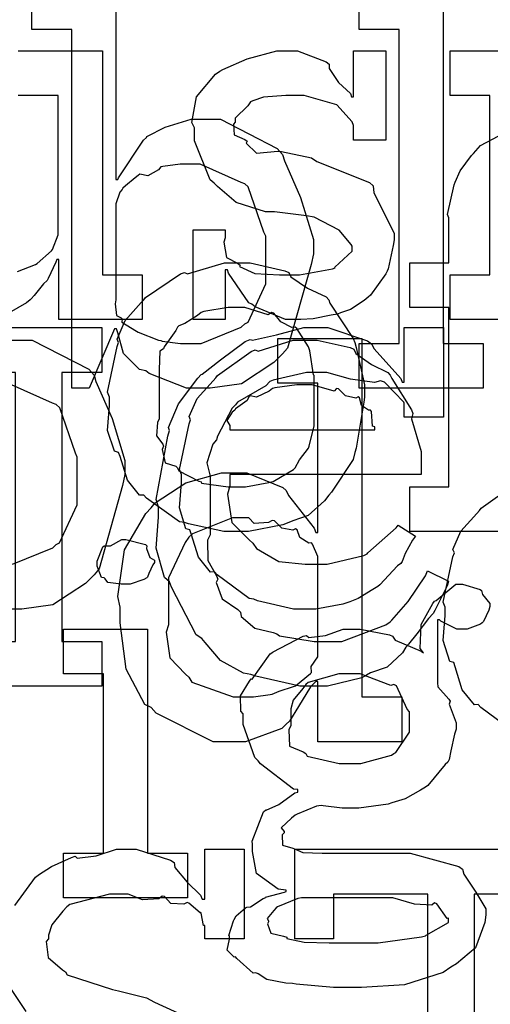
# Model space of a CAD drawing. Extents: x 0 to 8.5, y 0 to 11.
# Tile 114 of 256: x 3.41 to 3.555, y 4.233 to 4.538. Entities that reach past the tile are written whole.
import ezdxf

# ---------------------------------------------------------------- set-up
doc = ezdxf.new("R2010")
doc.units = 0
doc.layers.get('0').update_dxf_attribs({"linetype": 'CONTINUOUS'})

msp = doc.modelspace()

# ---------------------------------------------------------------- linework, layer by layer
at = {"color": 0}
for points in [[(3.4394, 4.54921), (3.4394, 4.48888), (3.44006, 4.48888), (3.44026, 4.48942), (3.44792, 4.50103), (3.44894, 4.5019), (3.449, 4.50217), (3.45469, 4.5051), (3.46272, 4.50754), (3.46544, 4.50754), (3.47185, 4.50754), (3.48942, 4.49854), (3.49104, 4.49669), (3.4916, 4.49468), (3.49664, 4.48329), (3.5006, 4.47026), (3.5006, 4.46588), (3.49989, 4.46251), (3.49262, 4.43668), (3.49104, 4.43485), (3.48839, 4.43218), (3.47831, 4.42557), (3.46864, 4.42421), (3.46544, 4.42421), (3.46544, 4.42421), (3.46126, 4.42421), (3.44976, 4.42876), (3.44874, 4.42964), (3.44678, 4.43007), (3.44179, 4.43494), (3.44006, 4.4414), (3.43961, 4.44265), (3.43896, 4.44265), (3.43115, 4.42421), (3.42572, 4.42421), (3.42572, 4.53532), (3.41336, 4.53532), (3.41336, 4.54921)], [(3.40918, 4.52881), (3.43522, 4.52881), (3.43522, 4.45936), (3.4476, 4.45936), (3.4476, 4.44547), (3.42176, 4.44547), (3.42176, 4.46414), (3.42111, 4.46414), (3.42085, 4.46326), (3.4184, 4.45822), (3.41808, 4.45763), (3.41704, 4.45654), (3.41411, 4.45296), (3.41319, 4.45188), (3.41288, 4.45156), (3.41174, 4.45063), (3.40636, 4.44754)], [(3.4089, 4.46035), (3.41456, 4.46257), (3.41504, 4.46283), (3.41504, 4.46283), (3.41949, 4.46674), (3.41982, 4.46718), (3.41982, 4.46718), (3.42156, 4.47174), (3.42156, 4.47325), (3.42156, 4.51492), (3.40918, 4.51492)], [(3.5721, 4.37978), (3.53043, 4.37978), (3.53043, 4.39367), (3.53043, 4.39367), (3.54258, 4.39367), (3.54258, 4.44922), (3.53043, 4.44922), (3.53043, 4.46311), (3.54258, 4.46311), (3.54258, 4.477), (3.5421, 4.47803), (3.54422, 4.48725), (3.54454, 4.48807), (3.54454, 4.48807), (3.54601, 4.49154), (3.54958, 4.49636), (3.55018, 4.49696), (3.55018, 4.49696), (3.5524, 4.49946), (3.55783, 4.50228)], [(3.40707, 4.43913), (3.41347, 4.43913), (3.43104, 4.43012), (3.43267, 4.42828), (3.43321, 4.42626), (3.43826, 4.41488), (3.44222, 4.40186), (3.44222, 4.39746), (3.44151, 4.3941), (3.43425, 4.36828), (3.43267, 4.36643), (3.43001, 4.36376), (3.41992, 4.35715), (3.41026, 4.35579), (3.40707, 4.35579)], [(3.40744, 4.36968), (3.41986, 4.37478), (3.42096, 4.37576), (3.42199, 4.37631), (3.42746, 4.38813), (3.42746, 4.39204), (3.42746, 4.40289), (3.42686, 4.40414), (3.42204, 4.41818), (3.42096, 4.41917), (3.41982, 4.41954), (3.40713, 4.42524)], [(3.56239, 4.31799), (3.55246, 4.32531), (3.55165, 4.32617), (3.55046, 4.32611), (3.54671, 4.33074), (3.54449, 4.33794), (3.54406, 4.33919), (3.54281, 4.33957), (3.54081, 4.34608), (3.54144, 4.35379), (3.54144, 4.35633), (3.54081, 4.35792), (3.54378, 4.37201), (3.54428, 4.37326), (3.54383, 4.37429), (3.54628, 4.37993), (3.55122, 4.38542), (3.55208, 4.38629), (3.55257, 4.38704), (3.56304, 4.39447)], [(3.4081, 4.26389), (3.4145, 4.27268), (3.41531, 4.27333), (3.41542, 4.27349), (3.41949, 4.27604), (3.42567, 4.27886), (3.42681, 4.27919), (3.42746, 4.2786), (3.43326, 4.27935), (3.43961, 4.28136), (3.44179, 4.28136), (3.44569, 4.28136), (3.45637, 4.27794), (3.45742, 4.27724), (3.45768, 4.27576), (3.46149, 4.27115), (3.46565, 4.26714), (3.4661, 4.26594), (3.46696, 4.26594), (3.46696, 4.28136), (3.47911, 4.28136), (3.47911, 4.25358), (3.46696, 4.25358), (3.46696, 4.25771), (3.46658, 4.25776), (3.46588, 4.26156), (3.46565, 4.26183), (3.4655, 4.26172), (3.46203, 4.26465), (3.46153, 4.26486), (3.46044, 4.26438), (3.45643, 4.2646), (3.45443, 4.26676), (3.45372, 4.26682), (3.45269, 4.266), (3.44769, 4.26568), (3.44325, 4.26747), (3.44179, 4.26747), (3.43739, 4.26747), (3.42518, 4.26421), (3.42421, 4.26357), (3.42301, 4.26221), (3.41954, 4.25797), (3.41857, 4.25472), (3.41857, 4.25358), (3.41781, 4.25276), (3.4184, 4.24778), (3.4229, 4.24403), (3.42378, 4.24338), (3.42437, 4.24246), (3.43838, 4.2379), (3.44026, 4.23753), (3.44894, 4.23535), (3.45139, 4.23394), (3.47076, 4.22515)], [(3.41162, 4.23112), (3.40642, 4.23888)]]:
    msp.add_lwpolyline(points, dxfattribs=at)
for points in [[(3.51476, 4.4381), (3.52713, 4.4381), (3.52713, 4.53532), (3.51476, 4.53532), (3.51476, 4.54921), (3.54081, 4.54921), (3.54081, 4.4381), (3.55317, 4.4381), (3.55317, 4.42421), (3.51476, 4.42421), (3.51476, 4.4381)], [(3.49544, 4.44547), (3.49197, 4.44547), (3.48253, 4.44949), (3.48156, 4.45025), (3.48058, 4.45068), (3.47428, 4.4599), (3.47396, 4.46089), (3.47331, 4.46089), (3.47331, 4.44547), (3.46332, 4.44547), (3.46332, 4.47325), (3.47331, 4.47325), (3.47331, 4.47086), (3.47287, 4.46951), (3.47364, 4.46474), (3.47711, 4.46294), (3.47786, 4.4624), (3.47775, 4.46197), (3.48247, 4.45975), (3.49007, 4.45936), (3.49262, 4.45936), (3.49631, 4.45936), (3.50651, 4.46121), (3.50738, 4.46153), (3.50722, 4.46175), (3.51258, 4.46664), (3.51258, 4.46826), (3.51226, 4.46875), (3.50857, 4.47319), (3.50082, 4.47726), (3.49849, 4.4776), (3.4885, 4.47889), (3.48579, 4.47889), (3.47667, 4.48172), (3.47086, 4.48676), (3.46983, 4.48779), (3.46858, 4.48882), (3.46376, 4.50092), (3.46376, 4.50493), (3.46289, 4.50651), (3.46442, 4.51449), (3.47026, 4.52149), (3.47157, 4.52251), (3.4725, 4.52294), (3.48008, 4.52632), (3.48931, 4.52881), (3.4924, 4.52881), (3.49567, 4.52881), (3.50456, 4.52539), (3.50543, 4.52468), (3.50543, 4.52328), (3.5084, 4.51899), (3.51204, 4.51557), (3.51238, 4.51449), (3.51303, 4.51449), (3.51303, 4.52881), (3.523, 4.52881), (3.523, 4.50103), (3.51303, 4.50103), (3.51303, 4.50558), (3.51264, 4.50678), (3.50782, 4.51204), (3.49772, 4.51492), (3.49436, 4.51492), (3.49203, 4.51492), (3.48514, 4.51443), (3.48188, 4.51329), (3.48113, 4.51297), (3.48031, 4.51167), (3.47635, 4.50792), (3.47635, 4.50667), (3.47586, 4.50603), (3.47607, 4.50276), (3.47939, 4.50125), (3.48004, 4.50082), (3.47982, 4.50017), (3.48301, 4.49707), (3.48953, 4.49772), (3.49067, 4.49756), (3.5, 4.49561), (3.50168, 4.49447), (3.51801, 4.48796), (3.5191, 4.48693), (3.51932, 4.48481), (3.52268, 4.47803), (3.52561, 4.47217), (3.52561, 4.47021), (3.52533, 4.46847), (3.52376, 4.46121), (3.52344, 4.46044), (3.52306, 4.45964), (3.51824, 4.45301), (3.51758, 4.45242), (3.51628, 4.45139), (3.5121, 4.44862), (3.50896, 4.44754), (3.50803, 4.44721), (3.50612, 4.44683), (3.50049, 4.44569), (3.49669, 4.44547), (3.49544, 4.44547)], [(3.54292, 4.45936), (3.55528, 4.45936), (3.55528, 4.51492), (3.54292, 4.51492), (3.54292, 4.52881), (3.56896, 4.52881), (3.56896, 4.45936), (3.58132, 4.45936), (3.58132, 4.44547), (3.54292, 4.44547), (3.54292, 4.45936)], [(3.46132, 4.4381), (3.46582, 4.4381), (3.47825, 4.44319), (3.47933, 4.44417), (3.48036, 4.44472), (3.48583, 4.45654), (3.48583, 4.46044), (3.48583, 4.47131), (3.48525, 4.47254), (3.48042, 4.4866), (3.47933, 4.48757), (3.47819, 4.48796), (3.4655, 4.49365), (3.46132, 4.49365), (3.45931, 4.49365), (3.45394, 4.49294), (3.45329, 4.49278), (3.45264, 4.49186), (3.44928, 4.49007), (3.44683, 4.4905), (3.44635, 4.49018), (3.44536, 4.48936), (3.44239, 4.48693), (3.44157, 4.48617), (3.44135, 4.48583), (3.44065, 4.48497), (3.4394, 4.48139), (3.4394, 4.48019), (3.4394, 4.45156), (3.43924, 4.45042), (3.43956, 4.44678), (3.44103, 4.44607), (3.44135, 4.44569), (3.44129, 4.44472), (3.44581, 4.44189), (3.44635, 4.44157), (3.44635, 4.44157), (3.45264, 4.43913), (3.45329, 4.43896), (3.45378, 4.43875), (3.45942, 4.4381), (3.46132, 4.4381)], [(3.47694, 4.37978), (3.47287, 4.37978), (3.46186, 4.38217), (3.46067, 4.3826), (3.45915, 4.38286), (3.44894, 4.39019), (3.44808, 4.39106), (3.44678, 4.39106), (3.44303, 4.39578), (3.44069, 4.40306), (3.44026, 4.40429), (3.43901, 4.40468), (3.43679, 4.41108), (3.43744, 4.41889), (3.43744, 4.42144), (3.43679, 4.42301), (3.43978, 4.43712), (3.44026, 4.43837), (3.43983, 4.43946), (3.44228, 4.44521), (3.44721, 4.45074), (3.44808, 4.45161), (3.44857, 4.45236), (3.45942, 4.45964), (3.46067, 4.46007), (3.46164, 4.45969), (3.4731, 4.46311), (3.47694, 4.46311), (3.48096, 4.46311), (3.49175, 4.46061), (3.493, 4.46007), (3.4936, 4.45871), (3.49881, 4.45518), (3.5045, 4.45258), (3.50537, 4.45161), (3.50569, 4.45053), (3.51292, 4.43967), (3.5134, 4.43837), (3.51389, 4.43685), (3.51644, 4.42529), (3.51644, 4.42144), (3.51617, 4.41986), (3.51389, 4.4056), (3.5134, 4.40429), (3.51292, 4.40218), (3.50624, 4.39204), (3.50537, 4.39106), (3.50407, 4.38932), (3.49897, 4.38482), (3.49419, 4.38314), (3.493, 4.3826), (3.4911, 4.38189), (3.48047, 4.37978), (3.47694, 4.37978)], [(3.47694, 4.39367), (3.4796, 4.39367), (3.48682, 4.39497), (3.48757, 4.39518), (3.48813, 4.39535), (3.49447, 4.39908), (3.49496, 4.39953), (3.49496, 4.39953), (3.49631, 4.40201), (3.49908, 4.40565), (3.49929, 4.40625), (3.49929, 4.40625), (3.50082, 4.4126), (3.50082, 4.41471), (3.50082, 4.42817), (3.50065, 4.42839), (3.49951, 4.43582), (3.49929, 4.43642), (3.49908, 4.43701), (3.49544, 4.44271), (3.49496, 4.44314), (3.49388, 4.44303), (3.49046, 4.44482), (3.48833, 4.44749), (3.48757, 4.44769), (3.4866, 4.44694), (3.47933, 4.44922), (3.47694, 4.44922), (3.47418, 4.44922), (3.46664, 4.44797), (3.46588, 4.44769), (3.46474, 4.44672), (3.46078, 4.44428), (3.45888, 4.44358), (3.4585, 4.44314), (3.45796, 4.44206), (3.45437, 4.43707), (3.45415, 4.43642), (3.45307, 4.43571), (3.45285, 4.43007), (3.45285, 4.42817), (3.45285, 4.41471), (3.45226, 4.41363), (3.45204, 4.40944), (3.45394, 4.4069), (3.45415, 4.40625), (3.45372, 4.40522), (3.45464, 4.40115), (3.45801, 4.40007), (3.4585, 4.39953), (3.45893, 4.3986), (3.46511, 4.39546), (3.46588, 4.39518), (3.46593, 4.39481), (3.47418, 4.39367), (3.47694, 4.39367)], [(3.39578, 4.34576), (3.40836, 4.34576), (3.40836, 4.4291), (3.39578, 4.4291), (3.39578, 4.44299), (3.43506, 4.44299), (3.43506, 4.4291), (3.42269, 4.4291), (3.42269, 4.34576), (3.43506, 4.34576), (3.43506, 4.33187), (3.39578, 4.33187), (3.39578, 4.34576)], [(3.50142, 4.33187), (3.49636, 4.33187), (3.48275, 4.33496), (3.48122, 4.33556), (3.47894, 4.33594), (3.47179, 4.33985), (3.46707, 4.34543), (3.46604, 4.34663), (3.46431, 4.34782), (3.45665, 4.36253), (3.45606, 4.36421), (3.45449, 4.36556), (3.45193, 4.37468), (3.45258, 4.38428), (3.45258, 4.38743), (3.45188, 4.38971), (3.45546, 4.4094), (3.45606, 4.41108), (3.45568, 4.412), (3.45882, 4.41943), (3.46479, 4.42731), (3.46582, 4.42844), (3.46619, 4.42854), (3.47179, 4.43306), (3.47949, 4.43869), (3.48101, 4.43929), (3.48172, 4.43907), (3.48921, 4.44081), (3.49767, 4.44299), (3.50054, 4.44299), (3.50504, 4.44299), (3.51736, 4.43886), (3.51856, 4.43799), (3.51938, 4.43647), (3.52772, 4.42725), (3.5281, 4.42606), (3.52875, 4.42606), (3.52875, 4.44299), (3.5409, 4.44299), (3.5409, 4.41521), (3.52875, 4.41521), (3.52875, 4.41954), (3.52865, 4.41992), (3.52257, 4.42606), (3.52138, 4.42649), (3.51953, 4.426), (3.51204, 4.42703), (3.50472, 4.4291), (3.50228, 4.4291), (3.49849, 4.4291), (3.48817, 4.42676), (3.48708, 4.42626), (3.48589, 4.42492), (3.47711, 4.41986), (3.47646, 4.41911), (3.47542, 4.41803), (3.47092, 4.40935), (3.4706, 4.40826), (3.4694, 4.4069), (3.46756, 4.40115), (3.46864, 4.39692), (3.46864, 4.39546), (3.46864, 4.37875), (3.46778, 4.37711), (3.46789, 4.37088), (3.4706, 4.3661), (3.47103, 4.36507), (3.47049, 4.36399), (3.47233, 4.35894), (3.47721, 4.35563), (3.47797, 4.35487), (3.47825, 4.35346), (3.48242, 4.34988), (3.48817, 4.34858), (3.48926, 4.34814), (3.49007, 4.34754), (3.50082, 4.34576), (3.50444, 4.34576), (3.50944, 4.34576), (3.52306, 4.35086), (3.52442, 4.35183), (3.52485, 4.35238), (3.52994, 4.35818), (3.53532, 4.3661), (3.53592, 4.36768), (3.54243, 4.36442), (3.5421, 4.36322), (3.53819, 4.35531), (3.53765, 4.35444), (3.53629, 4.35292), (3.53261, 4.34814), (3.53006, 4.34489), (3.52919, 4.34403), (3.52821, 4.34224), (3.52344, 4.33783), (3.51824, 4.33599), (3.51704, 4.33535), (3.51557, 4.33447), (3.50493, 4.33187), (3.50142, 4.33187)], [(3.47592, 4.31467), (3.46951, 4.31467), (3.45193, 4.32357), (3.45031, 4.32531), (3.44835, 4.32622), (3.4426, 4.33718), (3.44075, 4.35157), (3.44075, 4.35633), (3.44006, 4.35969), (3.44206, 4.37414), (3.44868, 4.38542), (3.45031, 4.38715), (3.45161, 4.38872), (3.46104, 4.39492), (3.47217, 4.398), (3.47592, 4.398), (3.47999, 4.398), (3.49115, 4.3935), (3.49219, 4.39258), (3.49289, 4.391), (3.50082, 4.38086), (3.50131, 4.37956), (3.50196, 4.37956), (3.50196, 4.42578), (3.48958, 4.42578), (3.48958, 4.43967), (3.51563, 4.43967), (3.51563, 4.32856), (3.528, 4.32856), (3.528, 4.31467), (3.50196, 4.31467), (3.50196, 4.33333), (3.50131, 4.33333), (3.49972, 4.33171), (3.49593, 4.32563), (3.49322, 4.32107), (3.49219, 4.3201), (3.49083, 4.31874), (3.4796, 4.31467), (3.47592, 4.31467)], [(3.49858, 4.35579), (3.49447, 4.35579), (3.48329, 4.35835), (3.4821, 4.35883), (3.48068, 4.3591), (3.47076, 4.36643), (3.46994, 4.36729), (3.46875, 4.36724), (3.465, 4.37185), (3.46278, 4.37907), (3.46235, 4.38032), (3.4611, 4.38069), (3.4591, 4.38721), (3.45975, 4.39492), (3.45975, 4.39746), (3.4591, 4.39903), (3.46208, 4.41314), (3.46257, 4.41439), (3.46212, 4.41542), (3.46457, 4.42106), (3.46951, 4.42654), (3.47038, 4.4274), (3.47086, 4.42817), (3.48133, 4.4356), (3.48253, 4.43608), (3.48351, 4.43571), (3.49431, 4.43913), (3.49794, 4.43913), (3.50174, 4.43913), (3.51199, 4.43679), (3.51313, 4.43631), (3.51378, 4.43494), (3.51861, 4.43153), (3.52365, 4.42914), (3.52442, 4.42828), (3.5249, 4.42719), (3.53093, 4.41754), (3.53136, 4.41635), (3.53097, 4.41476), (3.53396, 4.40457), (3.53396, 4.40115), (3.53396, 4.39746), (3.47472, 4.39746), (3.47472, 4.39399), (3.47401, 4.39139), (3.47538, 4.3826), (3.48068, 4.37728), (3.48188, 4.37619), (3.48292, 4.37457), (3.4899, 4.3705), (3.49804, 4.36968), (3.50076, 4.36968), (3.50489, 4.36968), (3.51622, 4.3724), (3.51725, 4.37294), (3.51747, 4.37326), (3.52621, 4.38097), (3.52681, 4.38183), (3.53222, 4.37836), (3.53125, 4.37717), (3.52897, 4.37299), (3.5281, 4.37056), (3.52767, 4.3699), (3.52669, 4.36919), (3.52121, 4.36328), (3.52051, 4.36274), (3.51899, 4.36182), (3.51443, 4.3591), (3.51183, 4.35807), (3.51096, 4.35775), (3.50976, 4.35726), (3.50136, 4.35579), (3.49858, 4.35579)], [(3.47472, 4.41135), (3.51964, 4.41135), (3.51964, 4.41222), (3.51887, 4.41249), (3.51856, 4.41704), (3.51833, 4.41743), (3.51764, 4.41737), (3.51546, 4.41889), (3.51486, 4.42128), (3.51443, 4.42156), (3.51372, 4.42117), (3.51058, 4.42182), (3.50836, 4.42404), (3.50771, 4.42415), (3.507, 4.42329), (3.50017, 4.42524), (3.49794, 4.42524), (3.49544, 4.42524), (3.48867, 4.42437), (3.48796, 4.42415), (3.48687, 4.42329), (3.48292, 4.4215), (3.48101, 4.42182), (3.48058, 4.42156), (3.48004, 4.42042), (3.47646, 4.41786), (3.47624, 4.41743), (3.47547, 4.41683), (3.47379, 4.41417), (3.47472, 4.41271), (3.47472, 4.41222), (3.47472, 4.41135)], [(3.48004, 4.32856), (3.48199, 4.32856), (3.48719, 4.32932), (3.48785, 4.32943), (3.48785, 4.32943), (3.48996, 4.3304), (3.49447, 4.33176), (3.49501, 4.33203), (3.49501, 4.33203), (3.49968, 4.33578), (3.5, 4.33615), (3.5, 4.33615), (3.49994, 4.338), (3.50196, 4.34104), (3.50196, 4.34201), (3.50196, 4.37067), (3.50196, 4.37207), (3.50032, 4.37592), (3.5, 4.37631), (3.49914, 4.37625), (3.49636, 4.37793), (3.49556, 4.38037), (3.49501, 4.38064), (3.49419, 4.38026), (3.49078, 4.38086), (3.4885, 4.38314), (3.48785, 4.38325), (3.48665, 4.38265), (3.48221, 4.38226), (3.48058, 4.38411), (3.48004, 4.38411), (3.47553, 4.38411), (3.46311, 4.37907), (3.46203, 4.37804), (3.46083, 4.37642), (3.45574, 4.36546), (3.45574, 4.36176), (3.45574, 4.35092), (3.45497, 4.34864), (3.45611, 4.34065), (3.46094, 4.33567), (3.46203, 4.33464), (3.46294, 4.33311), (3.47575, 4.32856), (3.48004, 4.32856)], [(3.44249, 4.3635), (3.44108, 4.3635), (3.4369, 4.36399), (3.43608, 4.36518), (3.43576, 4.36546), (3.435, 4.36561), (3.4336, 4.36908), (3.4336, 4.37022), (3.4336, 4.37067), (3.4336, 4.37067), (3.43539, 4.37511), (3.43576, 4.37543), (3.43576, 4.37543), (3.43772, 4.37543), (3.44129, 4.37739), (3.44249, 4.37739), (3.44249, 4.37739), (3.44862, 4.37576), (3.449, 4.37543), (3.44889, 4.37457), (3.44997, 4.37175), (3.45139, 4.37093), (3.45139, 4.37067), (3.45139, 4.37022), (3.45085, 4.36947), (3.44965, 4.36681), (3.44922, 4.36567), (3.449, 4.36546), (3.44808, 4.36496), (3.44385, 4.3635), (3.44249, 4.3635)], [(3.51101, 4.2385), (3.50678, 4.2385), (3.49522, 4.23958), (3.49408, 4.23981), (3.49208, 4.2399), (3.48617, 4.24104), (3.48351, 4.24274), (3.48281, 4.24306), (3.48193, 4.243), (3.47683, 4.24756), (3.47651, 4.24804), (3.47601, 4.24794), (3.4739, 4.25006), (3.47456, 4.25347), (3.47456, 4.25456), (3.47439, 4.25461), (3.47581, 4.25917), (3.47607, 4.25956), (3.47607, 4.25956), (3.47667, 4.26074), (3.47954, 4.26318), (3.47999, 4.26346), (3.47999, 4.26346), (3.48107, 4.26357), (3.48508, 4.26606), (3.48562, 4.26628), (3.48579, 4.2665), (3.4916, 4.26812), (3.49214, 4.26824), (3.49214, 4.26867), (3.48969, 4.26904), (3.48292, 4.27382), (3.48172, 4.28071), (3.48172, 4.28299), (3.48167, 4.2839), (3.48514, 4.29297), (3.48583, 4.29362), (3.48594, 4.29346), (3.4899, 4.29525), (3.49485, 4.29883), (3.49582, 4.29904), (3.49582, 4.29992), (3.49447, 4.29997), (3.48421, 4.30783), (3.48346, 4.30881), (3.48247, 4.30979), (3.47889, 4.31999), (3.47889, 4.32335), (3.47808, 4.32411), (3.47803, 4.32894), (3.48085, 4.33344), (3.48128, 4.33421), (3.48167, 4.33404), (3.48725, 4.3419), (3.48801, 4.34244), (3.48817, 4.3425), (3.49744, 4.34739), (3.49843, 4.34765), (3.49914, 4.347), (3.50435, 4.34765), (3.50982, 4.34961), (3.51167, 4.34961), (3.51503, 4.34961), (3.52414, 4.34782), (3.52513, 4.34744), (3.52588, 4.34614), (3.53401, 4.34278), (3.53467, 4.34224), (3.53369, 4.34353), (3.53401, 4.35097), (3.53754, 4.35747), (3.53814, 4.35829), (3.53863, 4.35846), (3.54476, 4.3635), (3.54682, 4.3635), (3.54682, 4.3635), (3.55225, 4.36187), (3.55268, 4.36154), (3.55296, 4.36029), (3.55528, 4.35753), (3.55528, 4.35656), (3.5549, 4.35547), (3.55328, 4.35189), (3.5529, 4.35157), (3.55236, 4.35107), (3.54818, 4.34961), (3.54682, 4.34961), (3.54503, 4.34961), (3.54004, 4.352), (3.53965, 4.35243), (3.53901, 4.35243), (3.53901, 4.3329), (3.53911, 4.33165), (3.54258, 4.32785), (3.54292, 4.32726), (3.54269, 4.32628), (3.54486, 4.32053), (3.54486, 4.31858), (3.54428, 4.317), (3.54318, 4.3119), (3.54269, 4.30914), (3.54226, 4.30838), (3.54139, 4.30761), (3.53608, 4.30111), (3.53532, 4.30057), (3.53375, 4.29964), (3.52897, 4.29704), (3.52588, 4.29611), (3.5249, 4.29579), (3.52371, 4.29536), (3.51465, 4.29406), (3.51167, 4.29406), (3.5095, 4.29406), (3.50364, 4.29482), (3.50299, 4.29492), (3.50157, 4.29471), (3.49556, 4.29226), (3.49496, 4.29189), (3.49382, 4.29101), (3.49061, 4.28797), (3.49149, 4.28683), (3.49149, 4.28646), (3.49094, 4.28581), (3.491, 4.28267), (3.49419, 4.28174), (3.49474, 4.28147), (3.49474, 4.28147), (3.49729, 4.28033), (3.50331, 4.28017), (3.50537, 4.28017), (3.52513, 4.28017), (3.53054, 4.28017), (3.54563, 4.27604), (3.54682, 4.27518), (3.54715, 4.2736), (3.55089, 4.26807), (3.55399, 4.26286), (3.55399, 4.26107), (3.55371, 4.25868), (3.55083, 4.25087), (3.54492, 4.24582), (3.54312, 4.24479), (3.54081, 4.24322), (3.52886, 4.23931), (3.51546, 4.2385), (3.51101, 4.2385)], [(3.42318, 4.28017), (3.43554, 4.28017), (3.43554, 4.33572), (3.42318, 4.33572), (3.42318, 4.34961), (3.44922, 4.34961), (3.44922, 4.28017), (3.46158, 4.28017), (3.46158, 4.26628), (3.42318, 4.26628), (3.42318, 4.28017)], [(3.51187, 4.30794), (3.51531, 4.30794), (3.52479, 4.31049), (3.52556, 4.31099), (3.5261, 4.31131), (3.53033, 4.3176), (3.53033, 4.31967), (3.53033, 4.324), (3.52968, 4.32476), (3.52632, 4.33197), (3.52556, 4.33247), (3.52458, 4.33214), (3.51503, 4.33572), (3.51187, 4.33572), (3.50846, 4.33572), (3.49897, 4.33301), (3.49821, 4.33247), (3.49729, 4.33122), (3.49436, 4.32753), (3.49365, 4.32493), (3.49365, 4.324), (3.49365, 4.31967), (3.49294, 4.31842), (3.49322, 4.31332), (3.49744, 4.31153), (3.49821, 4.31099), (3.49869, 4.31022), (3.50857, 4.30794), (3.51187, 4.30794)], [(3.52024, 4.18414), (3.53608, 4.18414), (3.53608, 4.26747), (3.50678, 4.26747), (3.50678, 4.25358), (3.49485, 4.25358), (3.49485, 4.28136), (3.59185, 4.28136), (3.59185, 4.25358), (3.57992, 4.25358), (3.57992, 4.26747), (3.5504, 4.26747), (3.5504, 4.18414), (3.56625, 4.18414), (3.56625, 4.17025), (3.52024, 4.17025), (3.52024, 4.18414)], [(3.48671, 4.2589), (3.48639, 4.25825), (3.48742, 4.25532), (3.49137, 4.25439), (3.49235, 4.25412), (3.4924, 4.25369), (3.49778, 4.25261), (3.50543, 4.25239), (3.50797, 4.25239), (3.51579, 4.25239), (3.52067, 4.25239), (3.53413, 4.25424), (3.53532, 4.25456), (3.53549, 4.25472), (3.54249, 4.25868), (3.54249, 4.25999), (3.54199, 4.25988), (3.53885, 4.26449), (3.53814, 4.26476), (3.53728, 4.264), (3.53196, 4.26438), (3.52518, 4.26628), (3.52294, 4.26628), (3.4969, 4.26628), (3.49582, 4.26611), (3.48947, 4.26357), (3.4891, 4.26324), (3.48839, 4.26243), (3.48628, 4.25988), (3.48671, 4.25917), (3.48671, 4.2589)]]:
    msp.add_lwpolyline(points, close=True, dxfattribs=at)

doc.saveas('drawing.dxf')
